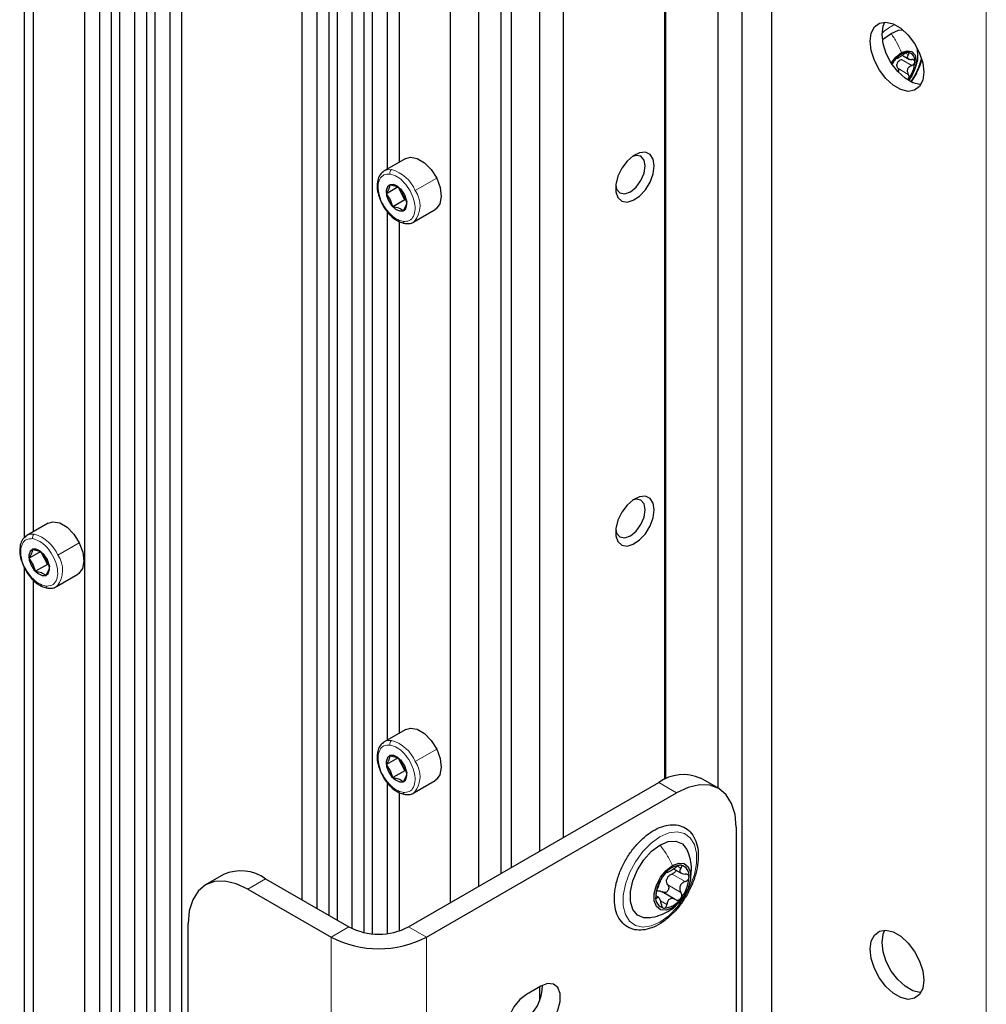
# Paper-space layout 'Blatt4' of a CAD drawing. Header units: millimetres. Extents: x 5 to 418, y 2 to 292.
# Tile 98 of 111: x 308 to 327, y 150 to 169. Entities that reach past the tile are written whole.
import ezdxf

# ---------------------------------------------------------------- set-up
doc = ezdxf.new("R2010")
doc.units = ezdxf.units.MM

psp = doc.layouts.new('Blatt4')

# ---------------------------------------------------------------- linework, layer by layer
at = {"color": 7, "linetype": 'Continuous', "lineweight": 18}
for p, q in [((327.327, 93.851), (327.327, 223.817)), ((325.646, 168.51), (325.852, 168.39)), ((325.731, 168.636), (325.784, 168.606)), ((325.578, 168.336), (325.784, 168.216)), ((316.028, 165.915), (316.453, 166.16)), ((315.786, 165.875), (315.758, 165.862)), ((315.814, 165.833), (315.82, 165.831)), ((315.539, 165.736), (315.5, 165.718)), ((308.957, 158.702), (309.381, 158.947)), ((308.715, 158.661), (308.687, 158.649)), ((308.743, 158.619), (308.749, 158.618)), ((308.467, 158.522), (308.429, 158.505)), ((316.028, 154.62), (316.453, 154.865)), ((315.786, 154.579), (315.758, 154.567)), ((315.814, 154.537), (315.82, 154.536)), ((315.539, 154.44), (315.5, 154.423)), ((321.199, 154.003), (320.845, 154.207)), ((321.22, 152.553), (321.286, 152.514)), ((321.111, 152.396), (321.37, 152.247)), ((313.067, 152.302), (312.714, 152.098)), ((321.027, 152.18), (321.286, 152.03)), ((320.788, 151.938), (320.812, 151.924)), ((320.881, 151.868), (321.007, 151.795)), ((314.717, 151.349), (314.364, 151.145)), ((315.896, 151.349), (316.249, 151.145)), ((314.364, 151.145), (314.364, 134.814)), ((316.249, 151.145), (316.249, 134.814))]:
    psp.add_line(p, q, dxfattribs=at)
at = {"color": 7, "linetype": 'Continuous', "lineweight": 25}
for p, q in [((309.484, 218.945), (309.484, 148.087)), ((310.015, 218.638), (310.015, 147.803)), ((309.779, 218.536), (309.779, 147.939)), ((310.179, 218.543), (310.179, 147.708)), ((310.71, 218.237), (310.71, 147.402)), ((310.474, 218.135), (310.474, 147.538)), ((310.875, 218.142), (310.875, 147.307)), ((323.084, 148.151), (323.084, 218.101)), ((311.405, 217.835), (311.405, 147.001)), ((311.17, 217.734), (311.17, 147.137)), ((322.495, 147.81), (322.495, 217.761)), ((322.024, 154.09), (322.024, 186.169)), ((320.966, 154.269), (320.966, 185.169)), ((320.987, 154.279), (320.987, 185.181)), ((318.96, 153.118), (318.96, 184.011)), ((318.488, 183.739), (318.488, 152.846)), ((317.929, 183.415), (317.929, 152.523)), ((317.722, 183.296), (317.722, 152.404)), ((317.28, 183.041), (317.28, 152.149)), ((313.786, 182.779), (313.786, 151.887)), ((316.721, 182.718), (316.721, 151.826)), ((314.081, 182.609), (314.081, 151.716)), ((314.317, 182.473), (314.317, 151.58)), ((314.481, 182.385), (314.481, 151.485)), ((314.776, 182.284), (314.776, 151.318)), ((315.012, 182.239), (315.012, 151.239)), ((315.177, 182.224), (315.177, 151.214)), ((315.472, 176.799), (315.472, 166.34)), ((315.708, 176.6), (315.708, 166.476)), ((308.294, 169.75), (308.294, 159.046)), ((308.471, 169.51), (308.471, 159.167)), ((325.683, 168.585), (325.808, 168.512)), ((325.78, 168.12), (325.767, 168.105)), ((315.84, 166.552), (315.415, 166.307)), ((315.694, 165.991), (315.459, 165.855)), ((315.758, 165.862), (315.694, 165.991)), ((315.539, 165.736), (315.459, 165.855)), ((315.734, 165.952), (315.814, 165.833)), ((315.822, 165.733), (315.758, 165.862)), ((315.814, 165.833), (315.862, 165.695)), ((315.587, 165.598), (315.539, 165.736)), ((315.822, 165.733), (315.587, 165.598)), ((315.853, 165.721), (315.822, 165.733)), ((315.472, 165.503), (315.472, 155.044)), ((315.999, 165.297), (316.423, 165.542)), ((315.708, 165.305), (315.708, 155.18)), ((308.769, 159.339), (308.344, 159.094)), ((308.623, 158.777), (308.388, 158.642)), ((308.687, 158.649), (308.623, 158.777)), ((308.467, 158.522), (308.388, 158.642)), ((308.663, 158.739), (308.743, 158.619)), ((308.751, 158.52), (308.687, 158.649)), ((308.743, 158.619), (308.791, 158.481)), ((308.294, 158.454), (308.294, 148.797)), ((308.516, 158.384), (308.467, 158.522)), ((308.751, 158.52), (308.516, 158.384)), ((308.782, 158.508), (308.751, 158.52)), ((308.471, 158.215), (308.471, 148.695)), ((308.928, 158.083), (309.352, 158.328)), ((315.84, 155.257), (315.415, 155.012)), ((315.694, 154.695), (315.459, 154.56)), ((315.758, 154.567), (315.694, 154.695)), ((315.539, 154.44), (315.459, 154.56)), ((315.734, 154.657), (315.814, 154.537)), ((315.822, 154.438), (315.758, 154.567)), ((315.814, 154.537), (315.862, 154.399)), ((315.587, 154.302), (315.539, 154.44)), ((315.822, 154.438), (315.587, 154.302)), ((315.853, 154.426), (315.822, 154.438)), ((322.032, 154.085), (321.679, 154.289)), ((315.472, 154.208), (315.472, 151.218)), ((315.896, 151.349), (320.845, 154.207)), ((315.999, 154.001), (316.423, 154.246)), ((315.708, 154.009), (315.708, 151.268)), ((316.249, 151.145), (321.199, 154.003)), ((322.377, 153.322), (322.377, 139.713)), ((312.234, 152.384), (311.88, 152.18)), ((321.14, 152.5), (321.291, 152.413)), ((313.067, 152.302), (314.717, 151.349)), ((312.714, 152.098), (314.364, 151.145)), ((320.843, 151.935), (320.794, 151.963)), ((321.173, 151.893), (320.912, 152.044)), ((311.535, 137.808), (311.535, 151.417)), ((318.512, 150.179), (318.229, 150.015)), ((318.488, 150.165), (318.488, 149.887))]:
    psp.add_line(p, q, dxfattribs=at)
at = {"color": 7, "linetype": 'Continuous', "lineweight": 25, "flags": 128}
for points in [[(326.09, 168.258), (326.068, 168.098), (326.006, 167.976), (325.907, 167.901), (325.78, 167.88), (325.635, 167.915), (325.484, 168.002), (325.339, 168.134), (325.212, 168.302), (325.113, 168.491), (325.051, 168.686), (325.029, 168.87), (325.051, 169.031), (325.113, 169.153), (325.212, 169.228), (325.339, 169.249), (325.484, 169.214), (325.635, 169.127), (325.78, 168.994), (325.907, 168.827), (326.006, 168.638), (326.068, 168.443), (326.09, 168.258)], [(326.033, 168.016), (326.015, 168.016), (325.871, 168.051), (325.72, 168.138), (325.575, 168.271), (325.448, 168.438), (325.349, 168.627), (325.286, 168.822), (325.265, 169.007), (325.286, 169.167), (325.321, 169.249)], [(325.442, 169.027), (325.588, 169.087), (325.672, 169.097)], [(325.273, 168.897), (325.295, 168.918), (325.442, 169.027)], [(325.448, 168.438), (325.536, 168.556), (325.648, 168.646)], [(325.461, 168.418), (325.486, 168.459), (325.515, 168.498)], [(325.648, 168.646), (325.759, 168.684), (325.854, 168.666), (325.917, 168.593), (325.939, 168.477), (325.917, 168.336), (325.854, 168.19), (325.787, 168.093)], [(315.84, 166.552), (315.932, 166.579), (316.068, 166.554), (316.211, 166.468), (316.345, 166.331), (316.453, 166.16)], [(320.757, 166.404), (320.736, 166.535), (320.676, 166.629), (320.583, 166.674), (320.468, 166.666), (320.342, 166.605), (320.22, 166.499), (320.115, 166.358), (320.037, 166.199), (319.996, 166.037), (319.996, 165.892), (320.037, 165.778), (320.115, 165.708), (320.22, 165.689), (320.342, 165.724), (320.468, 165.808), (320.583, 165.933), (320.676, 166.086), (320.736, 166.248), (320.757, 166.404)], [(320.58, 166.404), (320.558, 166.521), (320.494, 166.595), (320.398, 166.613), (320.327, 166.594)], [(319.994, 166.018), (320.013, 165.946), (320.077, 165.873), (320.173, 165.854), (320.286, 165.893), (320.398, 165.984), (320.494, 166.113), (320.558, 166.261), (320.58, 166.404)], [(315.399, 166.296), (315.401, 166.298), (315.415, 166.307)], [(316.453, 166.16), (316.522, 165.975), (316.544, 165.799), (316.516, 165.653), (316.442, 165.554), (316.423, 165.542)], [(315.82, 165.831), (315.758, 165.926), (315.682, 165.997), (315.602, 166.035), (315.531, 166.033), (315.48, 165.992), (315.456, 165.918), (315.463, 165.822), (315.5, 165.718)], [(315.5, 165.718), (315.562, 165.624), (315.638, 165.552), (315.718, 165.514), (315.788, 165.516), (315.84, 165.557), (315.864, 165.632), (315.857, 165.728), (315.82, 165.831)], [(316.016, 165.308), (316.013, 165.306), (315.999, 165.297)], [(320.757, 159.599), (320.736, 159.731), (320.676, 159.824), (320.583, 159.869), (320.468, 159.861), (320.342, 159.801), (320.22, 159.694), (320.115, 159.554), (320.037, 159.394), (319.996, 159.233), (319.996, 159.087), (320.037, 158.973), (320.115, 158.903), (320.22, 158.884), (320.342, 158.919), (320.468, 159.004), (320.583, 159.129), (320.676, 159.281), (320.736, 159.444), (320.757, 159.599)], [(320.58, 159.599), (320.558, 159.717), (320.494, 159.79), (320.398, 159.809), (320.327, 159.79)], [(319.994, 159.213), (320.013, 159.142), (320.077, 159.068), (320.173, 159.05), (320.286, 159.089), (320.398, 159.18), (320.494, 159.309), (320.558, 159.456), (320.58, 159.599)], [(308.769, 159.339), (308.861, 159.365), (308.997, 159.341), (309.14, 159.255), (309.274, 159.118), (309.381, 158.947)], [(308.327, 159.083), (308.33, 159.085), (308.344, 159.094)], [(308.749, 158.618), (308.687, 158.712), (308.611, 158.784), (308.531, 158.822), (308.46, 158.82), (308.409, 158.779), (308.385, 158.704), (308.392, 158.608), (308.429, 158.505)], [(309.381, 158.947), (309.451, 158.762), (309.473, 158.586), (309.445, 158.439), (309.371, 158.341), (309.352, 158.328)], [(308.429, 158.505), (308.49, 158.41), (308.567, 158.338), (308.647, 158.301), (308.717, 158.303), (308.769, 158.344), (308.793, 158.418), (308.786, 158.514), (308.749, 158.618)], [(308.944, 158.094), (308.942, 158.092), (308.928, 158.083)], [(315.84, 155.257), (315.932, 155.283), (316.068, 155.259), (316.211, 155.173), (316.345, 155.036), (316.453, 154.865)], [(315.399, 155.001), (315.401, 155.003), (315.415, 155.012)], [(316.453, 154.865), (316.522, 154.68), (316.544, 154.504), (316.516, 154.357), (316.442, 154.259), (316.423, 154.246)], [(315.82, 154.536), (315.758, 154.63), (315.682, 154.702), (315.602, 154.74), (315.531, 154.738), (315.48, 154.697), (315.456, 154.622), (315.463, 154.526), (315.5, 154.423)], [(315.5, 154.423), (315.562, 154.328), (315.638, 154.256), (315.718, 154.219), (315.788, 154.221), (315.84, 154.262), (315.864, 154.336), (315.857, 154.432), (315.82, 154.536)], [(322.377, 153.322), (322.355, 153.574), (322.288, 153.791), (322.179, 153.963), (322.032, 154.085), (321.854, 154.151), (321.65, 154.159), (321.429, 154.109), (321.199, 154.003)], [(316.016, 154.012), (316.013, 154.01), (315.999, 154.001)], [(320.662, 151.531), (320.55, 151.532), (320.424, 151.585), (320.333, 151.696), (320.286, 151.854), (320.286, 152.048), (320.333, 152.261), (320.424, 152.476), (320.55, 152.676), (320.703, 152.845), (320.869, 152.968)], [(320.869, 152.968), (321.035, 153.037), (321.187, 153.044), (321.314, 152.991), (321.405, 152.88), (321.417, 152.854)], [(321.116, 151.726), (320.992, 151.68), (320.883, 151.689), (320.802, 151.754), (320.759, 151.866), (320.759, 152.011), (320.802, 152.173), (320.883, 152.331), (320.992, 152.467), (321.116, 152.564)], [(321.116, 152.564), (321.241, 152.611), (321.35, 152.601), (321.431, 152.536), (321.474, 152.424), (321.474, 152.279), (321.431, 152.117), (321.35, 151.959), (321.241, 151.823), (321.116, 151.726)], [(312.714, 152.098), (312.484, 152.204), (312.263, 152.254), (312.059, 152.246), (311.88, 152.18), (311.734, 152.059), (311.625, 151.886), (311.558, 151.67), (311.535, 151.417)], [(326.09, 150.294), (326.068, 150.134), (326.006, 150.012), (325.907, 149.937), (325.78, 149.916), (325.635, 149.951), (325.484, 150.038), (325.339, 150.171), (325.212, 150.338), (325.113, 150.527), (325.051, 150.722), (325.029, 150.907), (325.051, 151.067), (325.113, 151.189), (325.212, 151.264), (325.339, 151.285), (325.484, 151.25), (325.635, 151.163), (325.78, 151.03), (325.907, 150.863), (326.006, 150.674), (326.068, 150.479), (326.09, 150.294)], [(326.033, 150.052), (326.015, 150.052), (325.871, 150.087), (325.72, 150.174), (325.575, 150.307), (325.448, 150.474), (325.349, 150.663), (325.286, 150.858), (325.265, 151.043), (325.286, 151.203), (325.321, 151.285)], [(318.512, 149.281), (318.645, 149.384), (318.762, 149.53), (318.849, 149.7), (318.895, 149.873), (318.895, 150.029), (318.849, 150.149), (318.762, 150.218), (318.645, 150.228), (318.512, 150.179)], [(318.229, 150.015), (318.096, 149.912), (317.979, 149.766), (317.892, 149.596), (317.846, 149.423), (317.846, 149.267), (317.892, 149.147), (317.979, 149.078), (318.096, 149.068), (318.229, 149.117)]]:
    psp.add_lwpolyline(points, dxfattribs=at)
at = {"color": 7, "linetype": 'Continuous', "lineweight": 18, "flags": 128}
for points in [[(315.415, 166.307), (315.474, 166.329), (315.56, 166.332)], [(308.344, 159.094), (308.403, 159.116), (308.489, 159.118)], [(315.415, 155.012), (315.474, 155.034), (315.56, 155.036)], [(320.869, 151.444), (320.694, 151.368), (320.529, 151.345), (320.384, 151.377), (320.268, 151.461), (320.186, 151.594), (320.144, 151.767), (320.144, 151.971), (320.186, 152.193), (320.268, 152.42), (320.384, 152.64), (320.529, 152.839), (320.694, 153.006), (320.869, 153.132), (321.044, 153.208), (321.208, 153.231), (321.353, 153.199), (321.47, 153.114), (321.552, 152.982), (321.594, 152.808), (321.594, 152.605), (321.552, 152.383), (321.47, 152.156), (321.353, 151.936), (321.208, 151.737), (321.044, 151.57), (320.869, 151.444)]]:
    psp.add_lwpolyline(points, dxfattribs=at)
at = {"color": 7, "linetype": 'Continuous', "lineweight": 18}
for centre, radius, start, end in [((325.925, 168.321), 0.97, 115.0107, 132.8607), ((324.596, 168.917), 1.496, 326.1323, 345.2531), ((315.606, 166.267), 0.0796, 125.2067, 196.6252), ((315.363, 165.639), 0.72, 22.5294, 74.129), ((315.62, 165.62), 0.504, 321.6891, 35.9048), ((315.838, 165.314), 0.0489, 190.6158, 258.2609), ((308.535, 159.053), 0.0796, 125.2067, 196.6252), ((308.292, 158.426), 0.72, 22.5294, 74.129), ((308.549, 158.406), 0.504, 321.6891, 35.9048), ((308.767, 158.101), 0.0489, 190.6158, 258.2609), ((315.606, 154.971), 0.0796, 125.2067, 196.6252), ((315.363, 154.344), 0.72, 22.5294, 74.129), ((315.62, 154.324), 0.504, 321.6891, 35.9048), ((315.838, 154.019), 0.0489, 190.6158, 258.2609)]:
    psp.add_arc(centre, radius, start, end, dxfattribs=at)
at = {"color": 7, "linetype": 'Continuous', "lineweight": 25}
for centre, radius, start, end in [((325.801, 168.309), 0.342, 93.4295, 146.5651), ((325.75, 168.488), 0.165, 350.7481, 79.4532), ((325.762, 168.361), 0.211, 151.8573, 165.7314), ((325.338, 168.488), 0.576, 320.2279, 357.3607), ((316.1, 166.035), 0.384, 191.6562, 206.8091), ((316.126, 166.043), 0.41, 206.1561, 226.3735), ((309.029, 158.822), 0.384, 191.6562, 206.8091), ((309.055, 158.829), 0.41, 206.1561, 226.3735), ((316.109, 154.743), 0.393, 193.0056, 206.6648), ((316.126, 154.747), 0.41, 206.1561, 226.3735), ((321.334, 153.525), 0.838, 65.6929, 125.6176), ((321.307, 152.145), 0.426, 93.4295, 146.5651), ((321.244, 152.369), 0.205, 350.7481, 79.4532), ((312.579, 151.62), 0.838, 54.3824, 114.3071), ((321.502, 151.922), 0.716, 140.2279, 177.3607), ((321.256, 152.212), 0.263, 152.873, 164.7156), ((320.731, 152.369), 0.716, 320.2279, 357.3607), ((320.989, 151.922), 0.205, 170.7481, 259.4532), ((320.926, 152.145), 0.426, 273.4295, 326.5651), ((315.306, 152.487), 1.281, 242.6097, 297.3903), ((315.306, 152.965), 2.049, 242.6097, 297.3903), ((317.723, 150.183), 0.823, 301.9371, 0.9544)]:
    psp.add_arc(centre, radius, start, end, dxfattribs=at)
at = {"color": 7, "linetype": 'Continuous', "lineweight": 18}
for points in [[(325.442, 169.027), (325.482, 168.966), (325.564, 168.845), (325.62, 168.712), (325.648, 168.646)], [(315.79, 165.305), (315.743, 165.319), (315.65, 165.345), (315.506, 165.469), (315.387, 165.635), (315.31, 165.823), (315.285, 166.004), (315.318, 166.148), (315.402, 166.241), (315.487, 166.243), (315.53, 166.244)], [(315.53, 166.244), (315.577, 166.231), (315.67, 166.204), (315.813, 166.08), (315.932, 165.915), (316.01, 165.726), (316.035, 165.546), (316.002, 165.401), (315.918, 165.308), (315.833, 165.306), (315.79, 165.305)], [(308.719, 158.092), (308.672, 158.105), (308.579, 158.132), (308.435, 158.256), (308.316, 158.421), (308.238, 158.609), (308.214, 158.79), (308.247, 158.935), (308.331, 159.028), (308.416, 159.03), (308.459, 159.031)], [(308.459, 159.031), (308.505, 159.017), (308.599, 158.991), (308.742, 158.867), (308.861, 158.701), (308.939, 158.513), (308.964, 158.332), (308.931, 158.188), (308.847, 158.095), (308.762, 158.093), (308.719, 158.092)], [(315.79, 154.01), (315.743, 154.023), (315.65, 154.049), (315.506, 154.174), (315.387, 154.339), (315.31, 154.527), (315.285, 154.708), (315.318, 154.853), (315.402, 154.946), (315.487, 154.948), (315.53, 154.948)], [(315.53, 154.948), (315.577, 154.935), (315.67, 154.909), (315.813, 154.785), (315.932, 154.619), (316.01, 154.431), (316.035, 154.25), (316.002, 154.105), (315.918, 154.013), (315.833, 154.011), (315.79, 154.01)], [(320.869, 152.968), (320.917, 152.906), (321.013, 152.78), (321.082, 152.636), (321.116, 152.564)]]:
    psp.add_open_spline(points, degree=3, dxfattribs=at)
at = {"color": 7, "linetype": 'Continuous', "lineweight": 25}
for points, knots in [([(325.916, 168.337), (325.927, 168.36), (325.968, 168.442), (325.983, 168.58), (325.966, 168.687), (325.96, 168.729)], [0, 0, 0, 0, 0.1905444, 0.6831327, 1, 1, 1, 1]), ([(325.515, 168.498), (325.51, 168.491), (325.499, 168.477), (325.486, 168.455), (325.476, 168.437), (325.472, 168.429), (325.471, 168.425)], [0, 0, 0, 0, 0.249857, 0.499466, 0.749011, 1, 1, 1, 1]), ([(325.56, 168.536), (325.559, 168.536), (325.556, 168.537), (325.545, 168.53), (325.531, 168.517), (325.521, 168.504), (325.515, 168.498)], [0, 0, 0, 0, 0.249807, 0.500055, 0.750309, 1, 1, 1, 1]), ([(325.56, 168.536), (325.563, 168.535), (325.568, 168.535), (325.586, 168.544), (325.604, 168.554), (325.626, 168.567), (325.657, 168.586), (325.68, 168.603), (325.695, 168.614)], [0, 0, 0, 0, 0.2491679, 0.3743031, 0.4989033, 0.6239875, 0.7497462, 1, 1, 1, 1]), ([(325.576, 168.461), (325.586, 168.471), (325.605, 168.493), (325.632, 168.504), (325.646, 168.51)], [0, 0, 0, 0, 0.498457, 1, 1, 1, 1]), ([(325.78, 168.651), (325.774, 168.65), (325.762, 168.65), (325.739, 168.641), (325.716, 168.629), (325.702, 168.619), (325.695, 168.614)], [0, 0, 0, 0, 0.250033, 0.499632, 0.749228, 1, 1, 1, 1]), ([(325.784, 168.606), (325.776, 168.594), (325.764, 168.577), (325.763, 168.554), (325.769, 168.539), (325.783, 168.526), (325.809, 168.513), (325.835, 168.511), (325.852, 168.51)], [0, 0, 0, 0, 0.249199, 0.374336, 0.49893, 0.624007, 0.749759, 1, 1, 1, 1]), ([(325.784, 168.606), (325.788, 168.611), (325.796, 168.622), (325.799, 168.636), (325.795, 168.647), (325.785, 168.649), (325.78, 168.651)], [0, 0, 0, 0, 0.249815, 0.499908, 0.75012, 1, 1, 1, 1]), ([(325.847, 168.074), (325.862, 168.095), (325.922, 168.178), (325.994, 168.324), (326.031, 168.446), (326.048, 168.498)], [0, 0, 0, 0, 0.168954, 0.643684, 1, 1, 1, 1]), ([(325.913, 168.462), (325.912, 168.469), (325.91, 168.483), (325.896, 168.498), (325.876, 168.508), (325.86, 168.509), (325.852, 168.51)], [0, 0, 0, 0, 0.249991, 0.499611, 0.749127, 1, 1, 1, 1]), ([(325.578, 168.336), (325.572, 168.347), (325.558, 168.371), (325.558, 168.399), (325.558, 168.413)], [0, 0, 0, 0, 0.501552, 1, 1, 1, 1]), ([(325.578, 168.336), (325.582, 168.328), (325.59, 168.314), (325.592, 168.288), (325.591, 168.269), (325.586, 168.262), (325.586, 168.261)], [0, 0, 0, 0, 0.330006, 0.657482, 0.986492, 1, 1, 1, 1]), ([(325.852, 168.39), (325.835, 168.383), (325.809, 168.371), (325.783, 168.344), (325.769, 168.319), (325.763, 168.293), (325.764, 168.256), (325.776, 168.232), (325.784, 168.216)], [0, 0, 0, 0, 0.249201, 0.374338, 0.498932, 0.624008, 0.74976, 1, 1, 1, 1]), ([(325.852, 168.39), (325.86, 168.394), (325.876, 168.401), (325.896, 168.419), (325.91, 168.44), (325.912, 168.455), (325.913, 168.462)], [0, 0, 0, 0, 0.249852, 0.499902, 0.750115, 1, 1, 1, 1]), ([(325.78, 168.12), (325.785, 168.128), (325.795, 168.142), (325.799, 168.169), (325.796, 168.195), (325.788, 168.209), (325.784, 168.216)], [0, 0, 0, 0, 0.249857, 0.499466, 0.749011, 1, 1, 1, 1]), ([(325.791, 168.093), (325.801, 168.104), (325.821, 168.124), (325.831, 168.15), (325.836, 168.162)], [0, 0, 0, 0, 0.520797, 1, 1, 1, 1]), ([(315.397, 166.29), (315.374, 166.271), (315.321, 166.228), (315.28, 166.119), (315.27, 165.982), (315.292, 165.839), (315.332, 165.748), (315.349, 165.71)], [0, 0, 0, 0, 0.17029, 0.381057, 0.602951, 0.834475, 1, 1, 1, 1]), ([(315.459, 165.855), (315.479, 165.889), (315.519, 165.958), (315.528, 166.007), (315.532, 166.032)], [0, 0, 0, 0, 0.5003625, 1, 1, 1, 1]), ([(315.532, 166.032), (315.574, 166.024), (315.657, 166.006), (315.708, 165.97), (315.734, 165.952)], [0, 0, 0, 0, 0.5004301, 1, 1, 1, 1]), ([(315.349, 165.71), (315.354, 165.694), (315.38, 165.625), (315.458, 165.512), (315.573, 165.387), (315.701, 165.298), (315.787, 165.277), (315.828, 165.267)], [0, 0, 0, 0, 0.067746, 0.302781, 0.538737, 0.776968, 1, 1, 1, 1]), ([(315.788, 165.517), (315.763, 165.535), (315.711, 165.571), (315.628, 165.589), (315.587, 165.598)], [0, 0, 0, 0, 0.50043, 1, 1, 1, 1]), ([(315.862, 165.695), (315.858, 165.67), (315.849, 165.62), (315.809, 165.552), (315.788, 165.517)], [0, 0, 0, 0, 0.500362, 1, 1, 1, 1]), ([(315.828, 165.267), (315.851, 165.265), (315.912, 165.262), (315.981, 165.277), (316.011, 165.308), (316.017, 165.314)], [0, 0, 0, 0, 0.341589, 0.88384, 1, 1, 1, 1]), ([(308.326, 159.077), (308.303, 159.058), (308.25, 159.015), (308.209, 158.906), (308.199, 158.768), (308.221, 158.625), (308.261, 158.534), (308.278, 158.496)], [0, 0, 0, 0, 0.17029, 0.381057, 0.602951, 0.834475, 1, 1, 1, 1]), ([(308.388, 158.642), (308.408, 158.676), (308.448, 158.744), (308.457, 158.794), (308.461, 158.819)], [0, 0, 0, 0, 0.500362, 1, 1, 1, 1]), ([(308.461, 158.819), (308.503, 158.81), (308.586, 158.793), (308.637, 158.757), (308.663, 158.739)], [0, 0, 0, 0, 0.5004301, 1, 1, 1, 1]), ([(308.278, 158.496), (308.283, 158.481), (308.309, 158.412), (308.387, 158.298), (308.502, 158.173), (308.63, 158.084), (308.715, 158.063), (308.757, 158.053)], [0, 0, 0, 0, 0.067746, 0.302781, 0.538737, 0.776968, 1, 1, 1, 1]), ([(308.717, 158.304), (308.692, 158.322), (308.64, 158.358), (308.557, 158.375), (308.516, 158.384)], [0, 0, 0, 0, 0.50043, 1, 1, 1, 1]), ([(308.791, 158.481), (308.787, 158.456), (308.778, 158.406), (308.738, 158.338), (308.717, 158.304)], [0, 0, 0, 0, 0.500362, 1, 1, 1, 1]), ([(308.757, 158.053), (308.78, 158.052), (308.841, 158.048), (308.91, 158.063), (308.94, 158.095), (308.946, 158.1)], [0, 0, 0, 0, 0.341589, 0.88384, 1, 1, 1, 1]), ([(315.397, 154.995), (315.374, 154.976), (315.321, 154.933), (315.28, 154.824), (315.27, 154.686), (315.292, 154.543), (315.332, 154.452), (315.349, 154.414)], [0, 0, 0, 0, 0.17029, 0.381057, 0.602951, 0.834475, 1, 1, 1, 1]), ([(315.459, 154.56), (315.479, 154.594), (315.519, 154.662), (315.528, 154.712), (315.532, 154.737)], [0, 0, 0, 0, 0.5003625, 1, 1, 1, 1]), ([(315.532, 154.737), (315.574, 154.728), (315.657, 154.711), (315.708, 154.675), (315.734, 154.657)], [0, 0, 0, 0, 0.5004301, 1, 1, 1, 1]), ([(315.349, 154.414), (315.354, 154.399), (315.38, 154.33), (315.458, 154.216), (315.573, 154.091), (315.701, 154.002), (315.787, 153.981), (315.828, 153.971)], [0, 0, 0, 0, 0.067746, 0.302781, 0.538737, 0.776968, 1, 1, 1, 1]), ([(315.788, 154.222), (315.763, 154.24), (315.711, 154.276), (315.628, 154.293), (315.587, 154.302)], [0, 0, 0, 0, 0.50043, 1, 1, 1, 1]), ([(315.862, 154.399), (315.858, 154.374), (315.849, 154.324), (315.809, 154.256), (315.788, 154.222)], [0, 0, 0, 0, 0.500362, 1, 1, 1, 1]), ([(315.828, 153.971), (315.851, 153.97), (315.912, 153.966), (315.981, 153.981), (316.011, 154.013), (316.017, 154.018)], [0, 0, 0, 0, 0.341589, 0.88384, 1, 1, 1, 1]), ([(321.629, 152.751), (321.628, 152.787), (321.624, 152.892), (321.587, 153.048), (321.504, 153.202), (321.382, 153.311), (321.235, 153.369), (321.074, 153.377), (320.904, 153.339), (320.728, 153.254), (320.553, 153.126), (320.389, 152.96), (320.243, 152.766), (320.122, 152.551), (320.033, 152.326), (319.978, 152.101), (319.961, 151.885), (319.985, 151.688), (320.051, 151.518), (320.157, 151.388), (320.295, 151.307), (320.451, 151.278), (320.617, 151.296), (320.792, 151.361), (320.968, 151.47), (321.138, 151.621), (321.293, 151.804), (321.425, 152.011), (321.529, 152.233), (321.599, 152.458), (321.626, 152.632), (321.628, 152.726), (321.629, 152.751)], [0, 0, 0, 0, 0.018753, 0.054391, 0.089854, 0.124065, 0.15687, 0.189322, 0.222569, 0.257023, 0.292127, 0.327283, 0.362356, 0.39739, 0.432466, 0.467653, 0.503046, 0.538706, 0.574402, 0.609269, 0.6426, 0.675125, 0.707894, 0.741855, 0.776763, 0.811941, 0.847049, 0.882091, 0.91714, 0.952266, 0.987558, 1, 1, 1, 1]), ([(321.478, 152.347), (321.487, 152.399), (321.516, 152.571), (321.457, 152.738), (321.417, 152.854)], [0, 0, 0, 0, 0.303285, 1, 1, 1, 1]), ([(321.007, 152.427), (321.011, 152.427), (321.017, 152.426), (321.04, 152.437), (321.062, 152.45), (321.089, 152.466), (321.128, 152.49), (321.157, 152.511), (321.175, 152.524)], [0, 0, 0, 0, 0.249194, 0.37433, 0.498925, 0.624004, 0.749757, 1, 1, 1, 1]), ([(321.281, 152.57), (321.274, 152.57), (321.259, 152.57), (321.23, 152.559), (321.201, 152.543), (321.184, 152.531), (321.175, 152.524)], [0, 0, 0, 0, 0.250032, 0.4996317, 0.7492275, 1, 1, 1, 1]), ([(321.286, 152.514), (321.291, 152.521), (321.301, 152.534), (321.305, 152.552), (321.299, 152.566), (321.287, 152.569), (321.281, 152.57)], [0, 0, 0, 0, 0.249816, 0.499908, 0.75012, 1, 1, 1, 1]), ([(320.951, 152.38), (320.945, 152.371), (320.931, 152.354), (320.915, 152.327), (320.902, 152.304), (320.898, 152.294), (320.896, 152.289)], [0, 0, 0, 0, 0.249858, 0.499467, 0.749011, 1, 1, 1, 1]), ([(321.007, 152.427), (321.006, 152.428), (321.002, 152.428), (320.989, 152.42), (320.972, 152.404), (320.958, 152.388), (320.951, 152.38)], [0, 0, 0, 0, 0.249806, 0.5000545, 0.7503094, 1, 1, 1, 1]), ([(321.022, 152.331), (321.034, 152.346), (321.059, 152.374), (321.094, 152.389), (321.111, 152.396)], [0, 0, 0, 0, 0.49811, 1, 1, 1, 1]), ([(321.185, 152.474), (321.184, 152.469), (321.182, 152.454), (321.166, 152.431), (321.141, 152.409), (321.121, 152.401), (321.111, 152.396)], [0, 0, 0, 0, 0.1626712, 0.4420571, 0.7204647, 1, 1, 1, 1]), ([(321.286, 152.514), (321.276, 152.5), (321.261, 152.478), (321.26, 152.451), (321.267, 152.431), (321.284, 152.416), (321.317, 152.399), (321.349, 152.397), (321.37, 152.395)], [0, 0, 0, 0, 0.249219, 0.374357, 0.498947, 0.62402, 0.749767, 1, 1, 1, 1]), ([(321.446, 152.336), (321.445, 152.344), (321.443, 152.362), (321.425, 152.381), (321.401, 152.393), (321.381, 152.394), (321.37, 152.395)], [0, 0, 0, 0, 0.24999, 0.499611, 0.749127, 1, 1, 1, 1]), ([(321.37, 152.247), (321.381, 152.251), (321.401, 152.26), (321.425, 152.282), (321.443, 152.308), (321.445, 152.326), (321.446, 152.336)], [0, 0, 0, 0, 0.249853, 0.499901, 0.750114, 1, 1, 1, 1]), ([(320.812, 152.073), (320.819, 152.091), (320.829, 152.118), (320.845, 152.161), (320.857, 152.194), (320.869, 152.225), (320.885, 152.261), (320.892, 152.278), (320.896, 152.289)], [0, 0, 0, 0, 0.24922, 0.374358, 0.498948, 0.624021, 0.749768, 1, 1, 1, 1]), ([(321.027, 152.18), (321.032, 152.171), (321.042, 152.153), (321.045, 152.12), (321.04, 152.088), (321.024, 152.059), (320.999, 152.038), (320.971, 152.028), (320.942, 152.028), (320.925, 152.037), (320.916, 152.041)], [0, 0, 0, 0, 0.125234, 0.249503, 0.374346, 0.49908, 0.623909, 0.749397, 0.874445, 1, 1, 1, 1]), ([(321.027, 152.18), (321.019, 152.195), (321.001, 152.226), (321.002, 152.263), (321.003, 152.281)], [0, 0, 0, 0, 0.500645, 1, 1, 1, 1]), ([(321.37, 152.247), (321.349, 152.237), (321.317, 152.222), (321.285, 152.188), (321.267, 152.158), (321.26, 152.125), (321.261, 152.079), (321.276, 152.05), (321.286, 152.03)], [0, 0, 0, 0, 0.24922, 0.374358, 0.498948, 0.624021, 0.749768, 1, 1, 1, 1]), ([(320.812, 152.073), (320.809, 152.064), (320.803, 152.048), (320.794, 152.016), (320.788, 151.983), (320.787, 151.964), (320.786, 151.955)], [0, 0, 0, 0, 0.249853, 0.499901, 0.750114, 1, 1, 1, 1]), ([(320.786, 151.955), (320.787, 151.946), (320.788, 151.93), (320.794, 151.917), (320.803, 151.914), (320.809, 151.921), (320.812, 151.924)], [0, 0, 0, 0, 0.24999, 0.499611, 0.749127, 1, 1, 1, 1]), ([(320.825, 152.06), (320.84, 152.061), (320.871, 152.065), (320.901, 152.049), (320.916, 152.041)], [0, 0, 0, 0, 0.498111, 1, 1, 1, 1]), ([(321.281, 151.91), (321.287, 151.919), (321.299, 151.938), (321.305, 151.971), (321.301, 152.003), (321.291, 152.021), (321.286, 152.03)], [0, 0, 0, 0, 0.249858, 0.499467, 0.749011, 1, 1, 1, 1]), ([(320.896, 151.805), (320.892, 151.828), (320.885, 151.862), (320.87, 151.899), (320.857, 151.921), (320.845, 151.934), (320.829, 151.941), (320.819, 151.931), (320.812, 151.924)], [0, 0, 0, 0, 0.249219, 0.374357, 0.498947, 0.62402, 0.749767, 1, 1, 1, 1]), ([(320.896, 151.805), (320.898, 151.794), (320.902, 151.773), (320.915, 151.746), (320.931, 151.725), (320.945, 151.722), (320.951, 151.72)], [0, 0, 0, 0, 0.249816, 0.4999076, 0.7501199, 1, 1, 1, 1]), ([(320.951, 151.72), (320.958, 151.72), (320.972, 151.722), (320.989, 151.739), (321.002, 151.764), (321.006, 151.784), (321.007, 151.795)], [0, 0, 0, 0, 0.250032, 0.499632, 0.749228, 1, 1, 1, 1]), ([(321.175, 151.892), (321.157, 151.901), (321.129, 151.914), (321.09, 151.913), (321.062, 151.903), (321.04, 151.884), (321.018, 151.85), (321.011, 151.817), (321.007, 151.795)], [0, 0, 0, 0, 0.249194, 0.37433, 0.498925, 0.624004, 0.749757, 1, 1, 1, 1]), ([(321.027, 151.653), (321.08, 151.686), (321.149, 151.728), (321.203, 151.789), (321.216, 151.803)], [0, 0, 0, 0, 0.761016, 1, 1, 1, 1]), ([(321.175, 151.892), (321.184, 151.887), (321.201, 151.879), (321.23, 151.878), (321.259, 151.888), (321.274, 151.903), (321.281, 151.91)], [0, 0, 0, 0, 0.249806, 0.5000545, 0.7503094, 1, 1, 1, 1]), ([(320.66, 151.531), (320.73, 151.544), (320.861, 151.568), (320.975, 151.627), (321.029, 151.655)], [0, 0, 0, 0, 0.530619, 1, 1, 1, 1])]:
    psp.add_open_spline(points, degree=3, knots=knots, dxfattribs=at)
at = {"color": 7, "linetype": 'Continuous', "lineweight": 18}
psp.add_open_spline([(320.998, 151.64), (321, 151.641), (321.049, 151.653), (321.084, 151.69), (321.116, 151.726)], degree=3, knots=[0, 0, 0, 0, 0.056985, 1, 1, 1, 1], dxfattribs=at)

doc.saveas('drawing.dxf')
